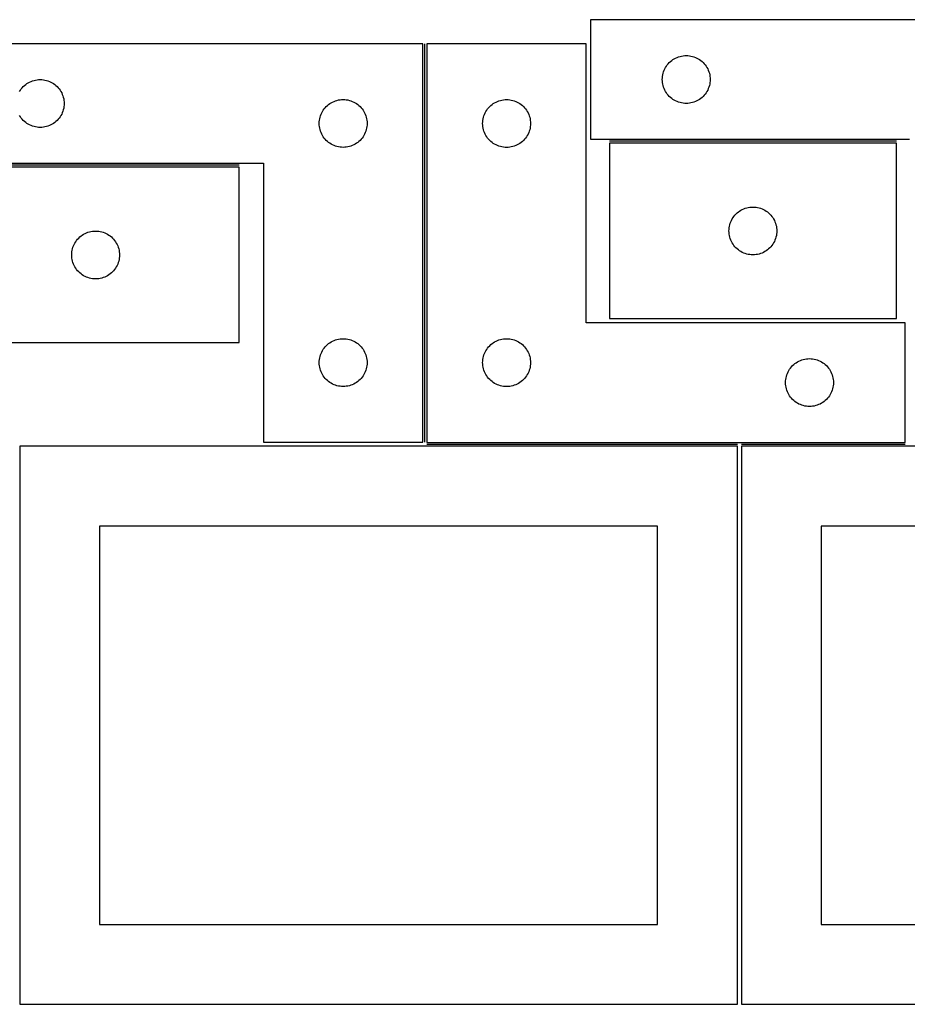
# Model space of a CAD drawing. Header units: millimetres. Extents: x 7 to 1243, y 7 to 2493.
# Tile 11 of 18: x 278 to 612, y 2122 to 2492. Entities that reach past the tile are written whole.
import ezdxf

# ---------------------------------------------------------------- set-up
doc = ezdxf.new("R2010")
doc.units = ezdxf.units.MM
doc.layers.add('COMMON', color=5, linetype='CONTINUOUS', true_color=0x0000ff)
doc.layers.add('CUT', color=7, linetype='CONTINUOUS', true_color=0x000000)

msp = doc.modelspace()

# ---------------------------------------------------------------- linework, layer by layer
at = {"layer": 'COMMON'}
for p, q in [((430.45169, 2333.2515), (430.45169, 2483.2305)), ((607.896878, 2446.551061), (499.896878, 2446.551061)), ((360.542876, 2437.5015), (252.542876, 2437.5015)), ((548.0419, 2332.4805), (431.20169, 2332.4805)), ((611.20169, 2332.4805), (549.562896, 2332.4805))]:
    msp.add_line(p, q, dxfattribs=at)
at = {"layer": 'CUT'}
for p, q in [((672.810756, 2492.301061), (492.810756, 2492.301061)), ((492.810756, 2492.301061), (492.810756, 2447.301061)), ((429.701689, 2483.2515), (249.701689, 2483.2515)), ((429.701689, 2333.2515), (429.701689, 2483.2515)), ((491.20169, 2483.2305), (431.20169, 2483.2305)), ((431.20169, 2483.2305), (431.20169, 2333.2305)), ((491.20169, 2378.2305), (491.20169, 2483.2305)), ((521.670576, 2475.279914), (522.044198, 2475.735173)), ((522.044198, 2475.735173), (522.446795, 2476.165022)), ((522.446795, 2476.165022), (522.876644, 2476.567619)), ((522.876644, 2476.567619), (523.331904, 2476.941241)), ((523.331904, 2476.941241), (523.810624, 2477.284287)), ((523.810624, 2477.284287), (524.310756, 2477.59529)), ((524.310756, 2477.59529), (524.830158, 2477.872916)), ((524.830158, 2477.872916), (525.366606, 2478.115977)), ((525.366606, 2478.115977), (525.917801, 2478.323432)), ((525.917801, 2478.323432), (526.481385, 2478.494393)), ((526.481385, 2478.494393), (527.054944, 2478.628128)), ((527.054944, 2478.628128), (527.636021, 2478.724065)), ((527.636021, 2478.724065), (528.222128, 2478.781791)), ((528.222128, 2478.781791), (528.810756, 2478.801061)), ((528.810756, 2478.801061), (529.399385, 2478.781791)), ((529.399385, 2478.781791), (529.985492, 2478.724065)), ((529.985492, 2478.724065), (530.566569, 2478.628128)), ((530.566569, 2478.628128), (531.140128, 2478.494393)), ((531.140128, 2478.494393), (531.703712, 2478.323432)), ((531.703712, 2478.323432), (532.254907, 2478.115977)), ((532.254907, 2478.115977), (532.791355, 2477.872916)), ((532.791355, 2477.872916), (533.310756, 2477.59529)), ((533.310756, 2477.59529), (533.810889, 2477.284287)), ((533.810889, 2477.284287), (534.289609, 2476.941241)), ((534.289609, 2476.941241), (534.744869, 2476.567619)), ((534.744869, 2476.567619), (535.174718, 2476.165022)), ((535.174718, 2476.165022), (535.577315, 2475.735173)), ((535.577315, 2475.735173), (535.950937, 2475.279914)), ((519.983689, 2471.556874), (520.117424, 2472.130432)), ((520.117424, 2472.130432), (520.288385, 2472.694016)), ((520.288385, 2472.694016), (520.495841, 2473.245212)), ((520.495841, 2473.245212), (520.738902, 2473.781659)), ((520.738902, 2473.781659), (521.016528, 2474.301061)), ((521.016528, 2474.301061), (521.32753, 2474.801193)), ((521.32753, 2474.801193), (521.670576, 2475.279914)), ((535.950937, 2475.279914), (536.293983, 2474.801193)), ((536.293983, 2474.801193), (536.604985, 2474.301061)), ((536.604985, 2474.301061), (536.882611, 2473.781659)), ((536.882611, 2473.781659), (537.125672, 2473.245212)), ((537.125672, 2473.245212), (537.333128, 2472.694016)), ((537.333128, 2472.694016), (537.504089, 2472.130432)), ((537.504089, 2472.130432), (537.637824, 2471.556874)), ((280.222836, 2467.89168), (280.701557, 2468.234726)), ((280.701557, 2468.234726), (281.201689, 2468.545728)), ((281.201689, 2468.545728), (281.721091, 2468.823354)), ((281.721091, 2468.823354), (282.257538, 2469.066416)), ((282.257538, 2469.066416), (282.808734, 2469.273871)), ((282.808734, 2469.273871), (283.372317, 2469.444832)), ((283.372317, 2469.444832), (283.945876, 2469.578567)), ((283.945876, 2469.578567), (284.526953, 2469.674504)), ((284.526953, 2469.674504), (285.113061, 2469.73223)), ((285.113061, 2469.73223), (285.701689, 2469.7515)), ((285.701689, 2469.7515), (286.290317, 2469.73223)), ((286.290317, 2469.73223), (286.876424, 2469.674504)), ((286.876424, 2469.674504), (287.457502, 2469.578567)), ((287.457502, 2469.578567), (288.03106, 2469.444832)), ((288.03106, 2469.444832), (288.594644, 2469.273871)), ((288.594644, 2469.273871), (289.14584, 2469.066416)), ((289.14584, 2469.066416), (289.682287, 2468.823354)), ((289.682287, 2468.823354), (290.201689, 2468.545728)), ((290.201689, 2468.545728), (290.701821, 2468.234726)), ((290.701821, 2468.234726), (291.180542, 2467.89168)), ((519.810756, 2469.801061), (519.830026, 2470.389689)), ((519.830026, 2469.212433), (519.810756, 2469.801061)), ((519.830026, 2470.389689), (519.887753, 2470.975797)), ((519.887753, 2468.626325), (519.830026, 2469.212433)), ((519.887753, 2470.975797), (519.983689, 2471.556874)), ((519.983689, 2468.045248), (519.887753, 2468.626325)), ((520.117424, 2467.471689), (519.983689, 2468.045248)), ((537.637824, 2468.045248), (537.504089, 2467.471689)), ((537.637824, 2471.556874), (537.73376, 2470.975797)), ((537.73376, 2468.626325), (537.637824, 2468.045248)), ((537.73376, 2470.975797), (537.791487, 2470.389689)), ((537.791487, 2469.212433), (537.73376, 2468.626325)), ((537.791487, 2470.389689), (537.810756, 2469.801061)), ((537.810756, 2469.801061), (537.791487, 2469.212433)), ((277.90746, 2465.2515), (278.218462, 2465.751632)), ((278.218462, 2465.751632), (278.561509, 2466.230353)), ((278.561509, 2466.230353), (278.93513, 2466.685612)), ((278.93513, 2466.685612), (279.337728, 2467.115461)), ((279.337728, 2467.115461), (279.767576, 2467.518058)), ((279.767576, 2467.518058), (280.222836, 2467.89168)), ((291.180542, 2467.89168), (291.635801, 2467.518058)), ((291.635801, 2467.518058), (292.06565, 2467.115461)), ((292.06565, 2467.115461), (292.468247, 2466.685612)), ((292.468247, 2466.685612), (292.841869, 2466.230353)), ((292.841869, 2466.230353), (293.184915, 2465.751632)), ((293.184915, 2465.751632), (293.495917, 2465.2515)), ((293.495917, 2465.2515), (293.773543, 2464.732098)), ((293.773543, 2464.732098), (294.016605, 2464.195651)), ((520.288385, 2466.908106), (520.117424, 2467.471689)), ((520.495841, 2466.35691), (520.288385, 2466.908106)), ((520.738902, 2465.820463), (520.495841, 2466.35691)), ((521.016528, 2465.301061), (520.738902, 2465.820463)), ((521.32753, 2464.800929), (521.016528, 2465.301061)), ((521.670576, 2464.322208), (521.32753, 2464.800929)), ((522.044198, 2463.866949), (521.670576, 2464.322208)), ((535.950937, 2464.322208), (535.577315, 2463.866949)), ((536.293983, 2464.800929), (535.950937, 2464.322208)), ((536.604985, 2465.301061), (536.293983, 2464.800929)), ((536.882611, 2465.820463), (536.604985, 2465.301061)), ((537.125672, 2466.35691), (536.882611, 2465.820463)), ((537.333128, 2466.908106), (537.125672, 2466.35691)), ((537.504089, 2467.471689), (537.333128, 2466.908106)), ((294.016605, 2464.195651), (294.22406, 2463.644455)), ((294.22406, 2463.644455), (294.395021, 2463.080871)), ((294.395021, 2463.080871), (294.528756, 2462.507313)), ((294.528756, 2462.507313), (294.624692, 2461.926235)), ((294.624692, 2461.926235), (294.682419, 2461.340128)), ((294.682419, 2461.340128), (294.701689, 2460.7515)), ((294.701689, 2460.7515), (294.682419, 2460.162872)), ((394.222836, 2460.39168), (394.701557, 2460.734726)), ((394.701557, 2460.734726), (395.201689, 2461.045728)), ((395.201689, 2461.045728), (395.721091, 2461.323354)), ((395.721091, 2461.323354), (396.257538, 2461.566416)), ((396.257538, 2461.566416), (396.808734, 2461.773871)), ((396.808734, 2461.773871), (397.372317, 2461.944832)), ((397.372317, 2461.944832), (397.945876, 2462.078567)), ((397.945876, 2462.078567), (398.526953, 2462.174504)), ((398.526953, 2462.174504), (399.113061, 2462.23223)), ((399.113061, 2462.23223), (399.701689, 2462.2515)), ((399.701689, 2462.2515), (400.290317, 2462.23223)), ((400.290317, 2462.23223), (400.876424, 2462.174504)), ((400.876424, 2462.174504), (401.457502, 2462.078567)), ((401.457502, 2462.078567), (402.03106, 2461.944832)), ((402.03106, 2461.944832), (402.594644, 2461.773871)), ((402.594644, 2461.773871), (403.14584, 2461.566416)), ((403.14584, 2461.566416), (403.682287, 2461.323354)), ((403.682287, 2461.323354), (404.201689, 2461.045728)), ((404.201689, 2461.045728), (404.701821, 2460.734726)), ((404.701821, 2460.734726), (405.180542, 2460.39168)), ((455.722837, 2460.37068), (456.201558, 2460.713727)), ((456.201558, 2460.713727), (456.70169, 2461.024729)), ((456.70169, 2461.024729), (457.221092, 2461.302355)), ((457.221092, 2461.302355), (457.757539, 2461.545416)), ((457.757539, 2461.545416), (458.308735, 2461.752871)), ((458.308735, 2461.752871), (458.872318, 2461.923833)), ((458.872318, 2461.923833), (459.445877, 2462.057568)), ((459.445877, 2462.057568), (460.026954, 2462.153504)), ((460.026954, 2462.153504), (460.613062, 2462.211231)), ((460.613062, 2462.211231), (461.20169, 2462.2305)), ((461.20169, 2462.2305), (461.790318, 2462.211231)), ((461.790318, 2462.211231), (462.376425, 2462.153504)), ((462.376425, 2462.153504), (462.957503, 2462.057568)), ((462.957503, 2462.057568), (463.531061, 2461.923833)), ((463.531061, 2461.923833), (464.094645, 2461.752871)), ((464.094645, 2461.752871), (464.645841, 2461.545416)), ((464.645841, 2461.545416), (465.182288, 2461.302355)), ((465.182288, 2461.302355), (465.70169, 2461.024729)), ((465.70169, 2461.024729), (466.201822, 2460.713727)), ((466.201822, 2460.713727), (466.680543, 2460.37068)), ((522.446795, 2463.4371), (522.044198, 2463.866949)), ((522.876644, 2463.034503), (522.446795, 2463.4371)), ((523.331904, 2462.660881), (522.876644, 2463.034503)), ((523.810624, 2462.317834), (523.331904, 2462.660881)), ((524.310756, 2462.006832), (523.810624, 2462.317834)), ((524.830158, 2461.729206), (524.310756, 2462.006832)), ((525.366606, 2461.486145), (524.830158, 2461.729206)), ((525.917801, 2461.27869), (525.366606, 2461.486145)), ((526.481385, 2461.107728), (525.917801, 2461.27869)), ((527.054944, 2460.973993), (526.481385, 2461.107728)), ((527.636021, 2460.878057), (527.054944, 2460.973993)), ((528.222128, 2460.820331), (527.636021, 2460.878057)), ((528.810756, 2460.801061), (528.222128, 2460.820331)), ((529.399385, 2460.820331), (528.810756, 2460.801061)), ((529.985492, 2460.878057), (529.399385, 2460.820331)), ((530.566569, 2460.973993), (529.985492, 2460.878057)), ((531.140128, 2461.107728), (530.566569, 2460.973993)), ((531.703712, 2461.27869), (531.140128, 2461.107728)), ((532.254907, 2461.486145), (531.703712, 2461.27869)), ((532.791355, 2461.729206), (532.254907, 2461.486145)), ((533.310756, 2462.006832), (532.791355, 2461.729206)), ((533.810889, 2462.317834), (533.310756, 2462.006832)), ((534.289609, 2462.660881), (533.810889, 2462.317834)), ((534.744869, 2463.034503), (534.289609, 2462.660881)), ((535.174718, 2463.4371), (534.744869, 2463.034503)), ((535.577315, 2463.866949), (535.174718, 2463.4371)), ((294.016605, 2457.307349), (293.773543, 2456.770902)), ((294.22406, 2457.858545), (294.016605, 2457.307349)), ((294.395021, 2458.422128), (294.22406, 2457.858545)), ((294.528756, 2458.995687), (294.395021, 2458.422128)), ((294.624692, 2459.576764), (294.528756, 2458.995687)), ((294.682419, 2460.162872), (294.624692, 2459.576764)), ((391.386773, 2456.695651), (391.629834, 2457.232098)), ((391.629834, 2457.232098), (391.90746, 2457.7515)), ((391.90746, 2457.7515), (392.218462, 2458.251632)), ((392.218462, 2458.251632), (392.561509, 2458.730353)), ((392.561509, 2458.730353), (392.93513, 2459.185612)), ((392.93513, 2459.185612), (393.337728, 2459.615461)), ((393.337728, 2459.615461), (393.767576, 2460.018058)), ((393.767576, 2460.018058), (394.222836, 2460.39168)), ((405.180542, 2460.39168), (405.635801, 2460.018058)), ((405.635801, 2460.018058), (406.06565, 2459.615461)), ((406.06565, 2459.615461), (406.468247, 2459.185612)), ((406.468247, 2459.185612), (406.841869, 2458.730353)), ((406.841869, 2458.730353), (407.184915, 2458.251632)), ((407.184915, 2458.251632), (407.495917, 2457.7515)), ((407.495917, 2457.7515), (407.773543, 2457.232098)), ((407.773543, 2457.232098), (408.016605, 2456.695651)), ((452.886774, 2456.674651), (453.129835, 2457.211098)), ((453.129835, 2457.211098), (453.407461, 2457.7305)), ((453.407461, 2457.7305), (453.718463, 2458.230632)), ((453.718463, 2458.230632), (454.06151, 2458.709353)), ((454.06151, 2458.709353), (454.435131, 2459.164613)), ((454.435131, 2459.164613), (454.837729, 2459.594461)), ((454.837729, 2459.594461), (455.267577, 2459.997059)), ((455.267577, 2459.997059), (455.722837, 2460.37068)), ((466.680543, 2460.37068), (467.135802, 2459.997059)), ((467.135802, 2459.997059), (467.565651, 2459.594461)), ((467.565651, 2459.594461), (467.968248, 2459.164613)), ((467.968248, 2459.164613), (468.34187, 2458.709353)), ((468.34187, 2458.709353), (468.684916, 2458.230632)), ((468.684916, 2458.230632), (468.995918, 2457.7305)), ((468.995918, 2457.7305), (469.273544, 2457.211098)), ((469.273544, 2457.211098), (469.516606, 2456.674651)), ((278.218462, 2455.751368), (277.90746, 2456.2515)), ((278.561509, 2455.272647), (278.218462, 2455.751368)), ((278.93513, 2454.817387), (278.561509, 2455.272647)), ((279.337728, 2454.387539), (278.93513, 2454.817387)), ((279.767576, 2453.984941), (279.337728, 2454.387539)), ((280.222836, 2453.61132), (279.767576, 2453.984941)), ((280.701557, 2453.268273), (280.222836, 2453.61132)), ((281.201689, 2452.957271), (280.701557, 2453.268273)), ((290.701821, 2453.268273), (290.201689, 2452.957271)), ((291.180542, 2453.61132), (290.701821, 2453.268273)), ((291.635801, 2453.984941), (291.180542, 2453.61132)), ((292.06565, 2454.387539), (291.635801, 2453.984941)), ((292.468247, 2454.817387), (292.06565, 2454.387539)), ((292.841869, 2455.272647), (292.468247, 2454.817387)), ((293.184915, 2455.751368), (292.841869, 2455.272647)), ((293.495917, 2456.2515), (293.184915, 2455.751368)), ((293.773543, 2456.770902), (293.495917, 2456.2515)), ((390.701689, 2453.2515), (390.720958, 2453.840128)), ((390.720958, 2452.662872), (390.701689, 2453.2515)), ((390.720958, 2453.840128), (390.778685, 2454.426235)), ((390.778685, 2454.426235), (390.874621, 2455.007313)), ((390.874621, 2455.007313), (391.008356, 2455.580871)), ((391.008356, 2455.580871), (391.179318, 2456.144455)), ((391.179318, 2456.144455), (391.386773, 2456.695651)), ((408.016605, 2456.695651), (408.22406, 2456.144455)), ((408.22406, 2456.144455), (408.395021, 2455.580871)), ((408.395021, 2455.580871), (408.528756, 2455.007313)), ((408.528756, 2455.007313), (408.624692, 2454.426235)), ((408.624692, 2454.426235), (408.682419, 2453.840128)), ((408.682419, 2453.840128), (408.701689, 2453.2515)), ((408.701689, 2453.2515), (408.682419, 2452.662872)), ((452.20169, 2453.2305), (452.220959, 2453.819128)), ((452.220959, 2452.641872), (452.20169, 2453.2305)), ((452.220959, 2453.819128), (452.278686, 2454.405236)), ((452.278686, 2454.405236), (452.374622, 2454.986313)), ((452.374622, 2454.986313), (452.508357, 2455.559872)), ((452.508357, 2455.559872), (452.679319, 2456.123455)), ((452.679319, 2456.123455), (452.886774, 2456.674651)), ((469.516606, 2456.674651), (469.724061, 2456.123455)), ((469.724061, 2456.123455), (469.895022, 2455.559872)), ((469.895022, 2455.559872), (470.028757, 2454.986313)), ((470.028757, 2454.986313), (470.124693, 2454.405236)), ((470.124693, 2454.405236), (470.18242, 2453.819128)), ((470.18242, 2453.819128), (470.20169, 2453.2305)), ((470.20169, 2453.2305), (470.18242, 2452.641872)), ((281.721091, 2452.679645), (281.201689, 2452.957271)), ((282.257538, 2452.436584), (281.721091, 2452.679645)), ((282.808734, 2452.229129), (282.257538, 2452.436584)), ((283.372317, 2452.058167), (282.808734, 2452.229129)), ((283.945876, 2451.924432), (283.372317, 2452.058167)), ((284.526953, 2451.828496), (283.945876, 2451.924432)), ((285.113061, 2451.770769), (284.526953, 2451.828496)), ((285.701689, 2451.7515), (285.113061, 2451.770769)), ((286.290317, 2451.770769), (285.701689, 2451.7515)), ((286.876424, 2451.828496), (286.290317, 2451.770769)), ((287.457502, 2451.924432), (286.876424, 2451.828496)), ((288.03106, 2452.058167), (287.457502, 2451.924432)), ((288.594644, 2452.229129), (288.03106, 2452.058167)), ((289.14584, 2452.436584), (288.594644, 2452.229129)), ((289.682287, 2452.679645), (289.14584, 2452.436584)), ((290.201689, 2452.957271), (289.682287, 2452.679645)), ((390.778685, 2452.076764), (390.720958, 2452.662872)), ((390.874621, 2451.495687), (390.778685, 2452.076764)), ((391.008356, 2450.922128), (390.874621, 2451.495687)), ((391.179318, 2450.358545), (391.008356, 2450.922128)), ((391.386773, 2449.807349), (391.179318, 2450.358545)), ((391.629834, 2449.270902), (391.386773, 2449.807349)), ((408.016605, 2449.807349), (407.773543, 2449.270902)), ((408.22406, 2450.358545), (408.016605, 2449.807349)), ((408.395021, 2450.922128), (408.22406, 2450.358545)), ((408.528756, 2451.495687), (408.395021, 2450.922128)), ((408.624692, 2452.076764), (408.528756, 2451.495687)), ((408.682419, 2452.662872), (408.624692, 2452.076764)), ((452.278686, 2452.055765), (452.220959, 2452.641872)), ((452.374622, 2451.474687), (452.278686, 2452.055765)), ((452.508357, 2450.901129), (452.374622, 2451.474687)), ((452.679319, 2450.337545), (452.508357, 2450.901129)), ((452.886774, 2449.786349), (452.679319, 2450.337545)), ((453.129835, 2449.249902), (452.886774, 2449.786349)), ((469.516606, 2449.786349), (469.273544, 2449.249902)), ((469.724061, 2450.337545), (469.516606, 2449.786349)), ((469.895022, 2450.901129), (469.724061, 2450.337545)), ((470.028757, 2451.474687), (469.895022, 2450.901129)), ((470.124693, 2452.055765), (470.028757, 2451.474687)), ((470.18242, 2452.641872), (470.124693, 2452.055765)), ((391.90746, 2448.7515), (391.629834, 2449.270902)), ((392.218462, 2448.251368), (391.90746, 2448.7515)), ((392.561509, 2447.772647), (392.218462, 2448.251368)), ((392.93513, 2447.317387), (392.561509, 2447.772647)), ((393.337728, 2446.887539), (392.93513, 2447.317387)), ((393.767576, 2446.484941), (393.337728, 2446.887539)), ((394.222836, 2446.11132), (393.767576, 2446.484941)), ((394.701557, 2445.768273), (394.222836, 2446.11132)), ((395.201689, 2445.457271), (394.701557, 2445.768273)), ((404.701821, 2445.768273), (404.201689, 2445.457271)), ((405.180542, 2446.11132), (404.701821, 2445.768273)), ((405.635801, 2446.484941), (405.180542, 2446.11132)), ((406.06565, 2446.887539), (405.635801, 2446.484941)), ((406.468247, 2447.317387), (406.06565, 2446.887539)), ((406.841869, 2447.772647), (406.468247, 2447.317387)), ((407.184915, 2448.251368), (406.841869, 2447.772647)), ((407.495917, 2448.7515), (407.184915, 2448.251368)), ((407.773543, 2449.270902), (407.495917, 2448.7515)), ((453.407461, 2448.7305), (453.129835, 2449.249902)), ((453.718463, 2448.230368), (453.407461, 2448.7305)), ((454.06151, 2447.751647), (453.718463, 2448.230368)), ((454.435131, 2447.296388), (454.06151, 2447.751647)), ((454.837729, 2446.866539), (454.435131, 2447.296388)), ((455.267577, 2446.463942), (454.837729, 2446.866539)), ((455.722837, 2446.09032), (455.267577, 2446.463942)), ((456.201558, 2445.747274), (455.722837, 2446.09032)), ((466.680543, 2446.09032), (466.201822, 2445.747274)), ((467.135802, 2446.463942), (466.680543, 2446.09032)), ((467.565651, 2446.866539), (467.135802, 2446.463942)), ((467.968248, 2447.296388), (467.565651, 2446.866539)), ((468.34187, 2447.751647), (467.968248, 2447.296388)), ((468.684916, 2448.230368), (468.34187, 2447.751647)), ((468.995918, 2448.7305), (468.684916, 2448.230368)), ((469.273544, 2449.249902), (468.995918, 2448.7305)), ((492.810756, 2447.301061), (612.810756, 2447.301061)), ((607.896878, 2445.80106), (499.896878, 2445.80106)), ((499.896878, 2445.80106), (499.896878, 2379.80106)), ((607.896878, 2379.80106), (607.896878, 2445.80106)), ((395.721091, 2445.179645), (395.201689, 2445.457271)), ((396.257538, 2444.936584), (395.721091, 2445.179645)), ((396.808734, 2444.729129), (396.257538, 2444.936584)), ((397.372317, 2444.558167), (396.808734, 2444.729129)), ((397.945876, 2444.424432), (397.372317, 2444.558167)), ((398.526953, 2444.328496), (397.945876, 2444.424432)), ((399.113061, 2444.270769), (398.526953, 2444.328496)), ((399.701689, 2444.2515), (399.113061, 2444.270769)), ((400.290317, 2444.270769), (399.701689, 2444.2515)), ((400.876424, 2444.328496), (400.290317, 2444.270769)), ((401.457502, 2444.424432), (400.876424, 2444.328496)), ((402.03106, 2444.558167), (401.457502, 2444.424432)), ((402.594644, 2444.729129), (402.03106, 2444.558167)), ((403.14584, 2444.936584), (402.594644, 2444.729129)), ((403.682287, 2445.179645), (403.14584, 2444.936584)), ((404.201689, 2445.457271), (403.682287, 2445.179645)), ((456.70169, 2445.436272), (456.201558, 2445.747274)), ((457.221092, 2445.158646), (456.70169, 2445.436272)), ((457.757539, 2444.915584), (457.221092, 2445.158646)), ((458.308735, 2444.708129), (457.757539, 2444.915584)), ((458.872318, 2444.537168), (458.308735, 2444.708129)), ((459.445877, 2444.403433), (458.872318, 2444.537168)), ((460.026954, 2444.307497), (459.445877, 2444.403433)), ((460.613062, 2444.24977), (460.026954, 2444.307497)), ((461.20169, 2444.2305), (460.613062, 2444.24977)), ((461.790318, 2444.24977), (461.20169, 2444.2305)), ((462.376425, 2444.307497), (461.790318, 2444.24977)), ((462.957503, 2444.403433), (462.376425, 2444.307497)), ((463.531061, 2444.537168), (462.957503, 2444.403433)), ((464.094645, 2444.708129), (463.531061, 2444.537168)), ((464.645841, 2444.915584), (464.094645, 2444.708129)), ((465.182288, 2445.158646), (464.645841, 2444.915584)), ((465.70169, 2445.436272), (465.182288, 2445.158646)), ((466.201822, 2445.747274), (465.70169, 2445.436272)), ((249.701689, 2438.2515), (369.701689, 2438.2515)), ((360.542876, 2436.751499), (252.542876, 2436.751499)), ((360.542876, 2370.751499), (360.542876, 2436.751499)), ((369.701689, 2438.2515), (369.701689, 2333.2515)), ((547.962766, 2419.567618), (548.418025, 2419.94124)), ((548.418025, 2419.94124), (548.896746, 2420.284286)), ((548.896746, 2420.284286), (549.396878, 2420.595289)), ((549.396878, 2420.595289), (549.91628, 2420.872915)), ((549.91628, 2420.872915), (550.452727, 2421.115976)), ((550.452727, 2421.115976), (551.003923, 2421.323431)), ((551.003923, 2421.323431), (551.567507, 2421.494392)), ((551.567507, 2421.494392), (552.141065, 2421.628127)), ((552.141065, 2421.628127), (552.722142, 2421.724064)), ((552.722142, 2421.724064), (553.30825, 2421.78179)), ((553.30825, 2421.78179), (553.896878, 2421.80106)), ((553.896878, 2421.80106), (554.485506, 2421.78179)), ((554.485506, 2421.78179), (555.071614, 2421.724064)), ((555.071614, 2421.724064), (555.652691, 2421.628127)), ((555.652691, 2421.628127), (556.226249, 2421.494392)), ((556.226249, 2421.494392), (556.789833, 2421.323431)), ((556.789833, 2421.323431), (557.341029, 2421.115976)), ((557.341029, 2421.115976), (557.877476, 2420.872915)), ((557.877476, 2420.872915), (558.396878, 2420.595289)), ((558.396878, 2420.595289), (558.89701, 2420.284286)), ((558.89701, 2420.284286), (559.375731, 2419.94124)), ((559.375731, 2419.94124), (559.83099, 2419.567618)), ((545.374507, 2415.694015), (545.581962, 2416.245211)), ((545.581962, 2416.245211), (545.825023, 2416.781658)), ((545.825023, 2416.781658), (546.102649, 2417.30106)), ((546.102649, 2417.30106), (546.413652, 2417.801192)), ((546.413652, 2417.801192), (546.756698, 2418.279913)), ((546.756698, 2418.279913), (547.13032, 2418.735172)), ((547.13032, 2418.735172), (547.532917, 2419.165021)), ((547.532917, 2419.165021), (547.962766, 2419.567618)), ((559.83099, 2419.567618), (560.260839, 2419.165021)), ((560.260839, 2419.165021), (560.663436, 2418.735172)), ((560.663436, 2418.735172), (561.037058, 2418.279913)), ((561.037058, 2418.279913), (561.380105, 2417.801192)), ((561.380105, 2417.801192), (561.691107, 2417.30106)), ((561.691107, 2417.30106), (561.968733, 2416.781658)), ((561.968733, 2416.781658), (562.211794, 2416.245211)), ((562.211794, 2416.245211), (562.419249, 2415.694015)), ((303.649921, 2412.27387), (304.213505, 2412.444831)), ((304.213505, 2412.444831), (304.787063, 2412.578566)), ((304.787063, 2412.578566), (305.36814, 2412.674503)), ((305.36814, 2412.674503), (305.954248, 2412.732229)), ((305.954248, 2412.732229), (306.542876, 2412.751499)), ((306.542876, 2412.751499), (307.131504, 2412.732229)), ((307.131504, 2412.732229), (307.717612, 2412.674503)), ((307.717612, 2412.674503), (308.298689, 2412.578566)), ((308.298689, 2412.578566), (308.872247, 2412.444831)), ((308.872247, 2412.444831), (309.435831, 2412.27387)), ((544.896878, 2412.80106), (544.916148, 2413.389688)), ((544.916148, 2412.212432), (544.896878, 2412.80106)), ((544.916148, 2413.389688), (544.973874, 2413.975796)), ((544.973874, 2413.975796), (545.069811, 2414.556873)), ((545.069811, 2414.556873), (545.203546, 2415.130431)), ((545.203546, 2415.130431), (545.374507, 2415.694015)), ((562.419249, 2415.694015), (562.59021, 2415.130431)), ((562.59021, 2415.130431), (562.723946, 2414.556873)), ((562.723946, 2414.556873), (562.819882, 2413.975796)), ((562.819882, 2413.975796), (562.877608, 2413.389688)), ((562.877608, 2413.389688), (562.896878, 2412.80106)), ((562.896878, 2412.80106), (562.877608, 2412.212432)), ((298.748647, 2408.251499), (299.059649, 2408.751631)), ((299.059649, 2408.751631), (299.402696, 2409.230352)), ((299.402696, 2409.230352), (299.776318, 2409.685611)), ((299.776318, 2409.685611), (300.178915, 2410.11546)), ((300.178915, 2410.11546), (300.608764, 2410.518057)), ((300.608764, 2410.518057), (301.064023, 2410.891679)), ((301.064023, 2410.891679), (301.542744, 2411.234725)), ((301.542744, 2411.234725), (302.042876, 2411.545727)), ((302.042876, 2411.545727), (302.562278, 2411.823353)), ((302.562278, 2411.823353), (303.098725, 2412.066415)), ((303.098725, 2412.066415), (303.649921, 2412.27387)), ((309.435831, 2412.27387), (309.987027, 2412.066415)), ((309.987027, 2412.066415), (310.523474, 2411.823353)), ((310.523474, 2411.823353), (311.042876, 2411.545727)), ((311.042876, 2411.545727), (311.543008, 2411.234725)), ((311.543008, 2411.234725), (312.021729, 2410.891679)), ((312.021729, 2410.891679), (312.476988, 2410.518057)), ((312.476988, 2410.518057), (312.906837, 2410.11546)), ((312.906837, 2410.11546), (313.309434, 2409.685611)), ((313.309434, 2409.685611), (313.683056, 2409.230352)), ((313.683056, 2409.230352), (314.026103, 2408.751631)), ((314.026103, 2408.751631), (314.337105, 2408.251499)), ((544.973874, 2411.626324), (544.916148, 2412.212432)), ((545.069811, 2411.045247), (544.973874, 2411.626324)), ((545.203546, 2410.471688), (545.069811, 2411.045247)), ((545.374507, 2409.908105), (545.203546, 2410.471688)), ((545.581962, 2409.356909), (545.374507, 2409.908105)), ((545.825023, 2408.820462), (545.581962, 2409.356909)), ((546.102649, 2408.30106), (545.825023, 2408.820462)), ((561.968733, 2408.820462), (561.691107, 2408.30106)), ((562.211794, 2409.356909), (561.968733, 2408.820462)), ((562.419249, 2409.908105), (562.211794, 2409.356909)), ((562.59021, 2410.471688), (562.419249, 2409.908105)), ((562.723946, 2411.045247), (562.59021, 2410.471688)), ((562.819882, 2411.626324), (562.723946, 2411.045247)), ((562.877608, 2412.212432), (562.819882, 2411.626324)), ((297.619872, 2404.926234), (297.715808, 2405.507312)), ((297.715808, 2405.507312), (297.849544, 2406.08087)), ((297.849544, 2406.08087), (298.020505, 2406.644454)), ((298.020505, 2406.644454), (298.22796, 2407.19565)), ((298.22796, 2407.19565), (298.471021, 2407.732097)), ((298.471021, 2407.732097), (298.748647, 2408.251499)), ((314.337105, 2408.251499), (314.614731, 2407.732097)), ((314.614731, 2407.732097), (314.857792, 2407.19565)), ((314.857792, 2407.19565), (315.065247, 2406.644454)), ((315.065247, 2406.644454), (315.236208, 2406.08087)), ((315.236208, 2406.08087), (315.369944, 2405.507312)), ((315.369944, 2405.507312), (315.46588, 2404.926234)), ((546.413652, 2407.800928), (546.102649, 2408.30106)), ((546.756698, 2407.322207), (546.413652, 2407.800928)), ((547.13032, 2406.866948), (546.756698, 2407.322207)), ((547.532917, 2406.437099), (547.13032, 2406.866948)), ((547.962766, 2406.034502), (547.532917, 2406.437099)), ((548.418025, 2405.66088), (547.962766, 2406.034502)), ((548.896746, 2405.317833), (548.418025, 2405.66088)), ((549.396878, 2405.006831), (548.896746, 2405.317833)), ((549.91628, 2404.729205), (549.396878, 2405.006831)), ((558.396878, 2405.006831), (557.877476, 2404.729205)), ((558.89701, 2405.317833), (558.396878, 2405.006831)), ((559.375731, 2405.66088), (558.89701, 2405.317833)), ((559.83099, 2406.034502), (559.375731, 2405.66088)), ((560.260839, 2406.437099), (559.83099, 2406.034502)), ((560.663436, 2406.866948), (560.260839, 2406.437099)), ((561.037058, 2407.322207), (560.663436, 2406.866948)), ((561.380105, 2407.800928), (561.037058, 2407.322207)), ((561.691107, 2408.30106), (561.380105, 2407.800928)), ((297.542876, 2403.751499), (297.562146, 2404.340127)), ((297.562146, 2403.162871), (297.542876, 2403.751499)), ((297.562146, 2404.340127), (297.619872, 2404.926234)), ((297.619872, 2402.576763), (297.562146, 2403.162871)), ((297.715808, 2401.995686), (297.619872, 2402.576763)), ((297.849544, 2401.422127), (297.715808, 2401.995686)), ((298.020505, 2400.858544), (297.849544, 2401.422127)), ((315.236208, 2401.422127), (315.065247, 2400.858544)), ((315.369944, 2401.995686), (315.236208, 2401.422127)), ((315.46588, 2402.576763), (315.369944, 2401.995686)), ((315.46588, 2404.926234), (315.523606, 2404.340127)), ((315.523606, 2403.162871), (315.46588, 2402.576763)), ((315.523606, 2404.340127), (315.542876, 2403.751499)), ((315.542876, 2403.751499), (315.523606, 2403.162871)), ((550.452727, 2404.486144), (549.91628, 2404.729205)), ((551.003923, 2404.278689), (550.452727, 2404.486144)), ((551.567507, 2404.107727), (551.003923, 2404.278689)), ((552.141065, 2403.973992), (551.567507, 2404.107727)), ((552.722142, 2403.878056), (552.141065, 2403.973992)), ((553.30825, 2403.82033), (552.722142, 2403.878056)), ((553.896878, 2403.80106), (553.30825, 2403.82033)), ((554.485506, 2403.82033), (553.896878, 2403.80106)), ((555.071614, 2403.878056), (554.485506, 2403.82033)), ((555.652691, 2403.973992), (555.071614, 2403.878056)), ((556.226249, 2404.107727), (555.652691, 2403.973992)), ((556.789833, 2404.278689), (556.226249, 2404.107727)), ((557.341029, 2404.486144), (556.789833, 2404.278689)), ((557.877476, 2404.729205), (557.341029, 2404.486144)), ((298.22796, 2400.307348), (298.020505, 2400.858544)), ((298.471021, 2399.770901), (298.22796, 2400.307348)), ((298.748647, 2399.251499), (298.471021, 2399.770901)), ((299.059649, 2398.751367), (298.748647, 2399.251499)), ((299.402696, 2398.272646), (299.059649, 2398.751367)), ((299.776318, 2397.817386), (299.402696, 2398.272646)), ((300.178915, 2397.387538), (299.776318, 2397.817386)), ((313.309434, 2397.817386), (312.906837, 2397.387538)), ((313.683056, 2398.272646), (313.309434, 2397.817386)), ((314.026103, 2398.751367), (313.683056, 2398.272646)), ((314.337105, 2399.251499), (314.026103, 2398.751367)), ((314.614731, 2399.770901), (314.337105, 2399.251499)), ((314.857792, 2400.307348), (314.614731, 2399.770901)), ((315.065247, 2400.858544), (314.857792, 2400.307348)), ((300.608764, 2396.98494), (300.178915, 2397.387538)), ((301.064023, 2396.611319), (300.608764, 2396.98494)), ((301.542744, 2396.268272), (301.064023, 2396.611319)), ((302.042876, 2395.95727), (301.542744, 2396.268272)), ((302.562278, 2395.679644), (302.042876, 2395.95727)), ((303.098725, 2395.436583), (302.562278, 2395.679644)), ((303.649921, 2395.229128), (303.098725, 2395.436583)), ((304.213505, 2395.058166), (303.649921, 2395.229128)), ((304.787063, 2394.924431), (304.213505, 2395.058166)), ((305.36814, 2394.828495), (304.787063, 2394.924431)), ((305.954248, 2394.770768), (305.36814, 2394.828495)), ((306.542876, 2394.751499), (305.954248, 2394.770768)), ((307.131504, 2394.770768), (306.542876, 2394.751499)), ((307.717612, 2394.828495), (307.131504, 2394.770768)), ((308.298689, 2394.924431), (307.717612, 2394.828495)), ((308.872247, 2395.058166), (308.298689, 2394.924431)), ((309.435831, 2395.229128), (308.872247, 2395.058166)), ((309.987027, 2395.436583), (309.435831, 2395.229128)), ((310.523474, 2395.679644), (309.987027, 2395.436583)), ((311.042876, 2395.95727), (310.523474, 2395.679644)), ((311.543008, 2396.268272), (311.042876, 2395.95727)), ((312.021729, 2396.611319), (311.543008, 2396.268272)), ((312.476988, 2396.98494), (312.021729, 2396.611319)), ((312.906837, 2397.387538), (312.476988, 2396.98494)), ((499.896878, 2379.80106), (607.896878, 2379.80106)), ((611.20169, 2378.2305), (491.20169, 2378.2305)), ((611.20169, 2333.2305), (611.20169, 2378.2305)), ((396.257538, 2371.566416), (396.808734, 2371.773871)), ((396.808734, 2371.773871), (397.372317, 2371.944832)), ((397.372317, 2371.944832), (397.945876, 2372.078567)), ((397.945876, 2372.078567), (398.526953, 2372.174504)), ((398.526953, 2372.174504), (399.113061, 2372.23223)), ((399.113061, 2372.23223), (399.701689, 2372.2515)), ((399.701689, 2372.2515), (400.290317, 2372.23223)), ((400.290317, 2372.23223), (400.876424, 2372.174504)), ((400.876424, 2372.174504), (401.457502, 2372.078567)), ((401.457502, 2372.078567), (402.03106, 2371.944832)), ((402.03106, 2371.944832), (402.594644, 2371.773871)), ((402.594644, 2371.773871), (403.14584, 2371.566416)), ((457.757539, 2371.545416), (458.308735, 2371.752871)), ((458.308735, 2371.752871), (458.872318, 2371.923833)), ((458.872318, 2371.923833), (459.445877, 2372.057568)), ((459.445877, 2372.057568), (460.026954, 2372.153504)), ((460.026954, 2372.153504), (460.613062, 2372.211231)), ((460.613062, 2372.211231), (461.20169, 2372.2305)), ((461.20169, 2372.2305), (461.790318, 2372.211231)), ((461.790318, 2372.211231), (462.376425, 2372.153504)), ((462.376425, 2372.153504), (462.957503, 2372.057568)), ((462.957503, 2372.057568), (463.531061, 2371.923833)), ((463.531061, 2371.923833), (464.094645, 2371.752871)), ((464.094645, 2371.752871), (464.645841, 2371.545416)), ((252.542876, 2370.751499), (360.542876, 2370.751499)), ((391.90746, 2367.7515), (392.218462, 2368.251632)), ((392.218462, 2368.251632), (392.561509, 2368.730353)), ((392.561509, 2368.730353), (392.93513, 2369.185612)), ((392.93513, 2369.185612), (393.337728, 2369.615461)), ((393.337728, 2369.615461), (393.767576, 2370.018058)), ((393.767576, 2370.018058), (394.222836, 2370.39168)), ((394.222836, 2370.39168), (394.701557, 2370.734726)), ((394.701557, 2370.734726), (395.201689, 2371.045728)), ((395.201689, 2371.045728), (395.721091, 2371.323354)), ((395.721091, 2371.323354), (396.257538, 2371.566416)), ((403.14584, 2371.566416), (403.682287, 2371.323354)), ((403.682287, 2371.323354), (404.201689, 2371.045728)), ((404.201689, 2371.045728), (404.701821, 2370.734726)), ((404.701821, 2370.734726), (405.180542, 2370.39168)), ((405.180542, 2370.39168), (405.635801, 2370.018058)), ((405.635801, 2370.018058), (406.06565, 2369.615461)), ((406.06565, 2369.615461), (406.468247, 2369.185612)), ((406.468247, 2369.185612), (406.841869, 2368.730353)), ((406.841869, 2368.730353), (407.184915, 2368.251632)), ((407.184915, 2368.251632), (407.495917, 2367.7515)), ((453.407461, 2367.7305), (453.718463, 2368.230632)), ((453.718463, 2368.230632), (454.06151, 2368.709353)), ((454.06151, 2368.709353), (454.435131, 2369.164613)), ((454.435131, 2369.164613), (454.837729, 2369.594461)), ((454.837729, 2369.594461), (455.267577, 2369.997059)), ((455.267577, 2369.997059), (455.722837, 2370.37068)), ((455.722837, 2370.37068), (456.201558, 2370.713727)), ((456.201558, 2370.713727), (456.70169, 2371.024729)), ((456.70169, 2371.024729), (457.221092, 2371.302355)), ((457.221092, 2371.302355), (457.757539, 2371.545416)), ((464.645841, 2371.545416), (465.182288, 2371.302355)), ((465.182288, 2371.302355), (465.70169, 2371.024729)), ((465.70169, 2371.024729), (466.201822, 2370.713727)), ((466.201822, 2370.713727), (466.680543, 2370.37068)), ((466.680543, 2370.37068), (467.135802, 2369.997059)), ((467.135802, 2369.997059), (467.565651, 2369.594461)), ((467.565651, 2369.594461), (467.968248, 2369.164613)), ((467.968248, 2369.164613), (468.34187, 2368.709353)), ((468.34187, 2368.709353), (468.684916, 2368.230632)), ((468.684916, 2368.230632), (468.995918, 2367.7305)), ((390.720958, 2363.840128), (390.778685, 2364.426235)), ((390.778685, 2364.426235), (390.874621, 2365.007313)), ((390.874621, 2365.007313), (391.008356, 2365.580871)), ((391.008356, 2365.580871), (391.179318, 2366.144455)), ((391.179318, 2366.144455), (391.386773, 2366.695651)), ((391.386773, 2366.695651), (391.629834, 2367.232098)), ((391.629834, 2367.232098), (391.90746, 2367.7515)), ((407.495917, 2367.7515), (407.773543, 2367.232098)), ((407.773543, 2367.232098), (408.016605, 2366.695651)), ((408.016605, 2366.695651), (408.22406, 2366.144455)), ((408.22406, 2366.144455), (408.395021, 2365.580871)), ((408.395021, 2365.580871), (408.528756, 2365.007313)), ((408.528756, 2365.007313), (408.624692, 2364.426235)), ((408.624692, 2364.426235), (408.682419, 2363.840128)), ((452.220959, 2363.819128), (452.278686, 2364.405236)), ((452.278686, 2364.405236), (452.374622, 2364.986313)), ((452.374622, 2364.986313), (452.508357, 2365.559872)), ((452.508357, 2365.559872), (452.679319, 2366.123455)), ((452.679319, 2366.123455), (452.886774, 2366.674651)), ((452.886774, 2366.674651), (453.129835, 2367.211098)), ((453.129835, 2367.211098), (453.407461, 2367.7305)), ((468.995918, 2367.7305), (469.273544, 2367.211098)), ((469.273544, 2367.211098), (469.516606, 2366.674651)), ((469.516606, 2366.674651), (469.724061, 2366.123455)), ((469.724061, 2366.123455), (469.895022, 2365.559872)), ((469.895022, 2365.559872), (470.028757, 2364.986313)), ((470.028757, 2364.986313), (470.124693, 2364.405236)), ((470.124693, 2364.405236), (470.18242, 2363.819128)), ((571.757539, 2364.045416), (572.308735, 2364.252871)), ((572.308735, 2364.252871), (572.872318, 2364.423833)), ((572.872318, 2364.423833), (573.445877, 2364.557568)), ((573.445877, 2364.557568), (574.026954, 2364.653504)), ((574.026954, 2364.653504), (574.613062, 2364.711231)), ((574.613062, 2364.711231), (575.20169, 2364.7305)), ((575.20169, 2364.7305), (575.790318, 2364.711231)), ((575.790318, 2364.711231), (576.376425, 2364.653504)), ((576.376425, 2364.653504), (576.957503, 2364.557568)), ((576.957503, 2364.557568), (577.531061, 2364.423833)), ((577.531061, 2364.423833), (578.094645, 2364.252871)), ((578.094645, 2364.252871), (578.645841, 2364.045416)), ((390.701689, 2363.2515), (390.720958, 2363.840128)), ((390.720958, 2362.662872), (390.701689, 2363.2515)), ((390.778685, 2362.076764), (390.720958, 2362.662872)), ((390.874621, 2361.495687), (390.778685, 2362.076764)), ((391.008356, 2360.922128), (390.874621, 2361.495687)), ((391.179318, 2360.358545), (391.008356, 2360.922128)), ((408.395021, 2360.922128), (408.22406, 2360.358545)), ((408.528756, 2361.495687), (408.395021, 2360.922128)), ((408.624692, 2362.076764), (408.528756, 2361.495687)), ((408.682419, 2362.662872), (408.624692, 2362.076764)), ((408.682419, 2363.840128), (408.701689, 2363.2515)), ((408.701689, 2363.2515), (408.682419, 2362.662872)), ((452.20169, 2363.2305), (452.220959, 2363.819128)), ((452.220959, 2362.641872), (452.20169, 2363.2305)), ((452.278686, 2362.055765), (452.220959, 2362.641872)), ((452.374622, 2361.474687), (452.278686, 2362.055765)), ((452.508357, 2360.901129), (452.374622, 2361.474687)), ((452.679319, 2360.337545), (452.508357, 2360.901129)), ((469.895022, 2360.901129), (469.724061, 2360.337545)), ((470.028757, 2361.474687), (469.895022, 2360.901129)), ((470.124693, 2362.055765), (470.028757, 2361.474687)), ((470.18242, 2362.641872), (470.124693, 2362.055765)), ((470.18242, 2363.819128), (470.20169, 2363.2305)), ((470.20169, 2363.2305), (470.18242, 2362.641872)), ((567.407461, 2360.2305), (567.718463, 2360.730632)), ((567.718463, 2360.730632), (568.06151, 2361.209353)), ((568.06151, 2361.209353), (568.435131, 2361.664613)), ((568.435131, 2361.664613), (568.837729, 2362.094461)), ((568.837729, 2362.094461), (569.267577, 2362.497059)), ((569.267577, 2362.497059), (569.722837, 2362.87068)), ((569.722837, 2362.87068), (570.201558, 2363.213727)), ((570.201558, 2363.213727), (570.70169, 2363.524729)), ((570.70169, 2363.524729), (571.221092, 2363.802355)), ((571.221092, 2363.802355), (571.757539, 2364.045416)), ((578.645841, 2364.045416), (579.182288, 2363.802355)), ((579.182288, 2363.802355), (579.70169, 2363.524729)), ((579.70169, 2363.524729), (580.201822, 2363.213727)), ((580.201822, 2363.213727), (580.680543, 2362.87068)), ((580.680543, 2362.87068), (581.135802, 2362.497059)), ((581.135802, 2362.497059), (581.565651, 2362.094461)), ((581.565651, 2362.094461), (581.968248, 2361.664613)), ((581.968248, 2361.664613), (582.34187, 2361.209353)), ((582.34187, 2361.209353), (582.684916, 2360.730632)), ((582.684916, 2360.730632), (582.995918, 2360.2305)), ((391.386773, 2359.807349), (391.179318, 2360.358545)), ((391.629834, 2359.270902), (391.386773, 2359.807349)), ((391.90746, 2358.7515), (391.629834, 2359.270902)), ((392.218462, 2358.251368), (391.90746, 2358.7515)), ((392.561509, 2357.772647), (392.218462, 2358.251368)), ((392.93513, 2357.317387), (392.561509, 2357.772647)), ((393.337728, 2356.887539), (392.93513, 2357.317387)), ((393.767576, 2356.484941), (393.337728, 2356.887539)), ((406.06565, 2356.887539), (405.635801, 2356.484941)), ((406.468247, 2357.317387), (406.06565, 2356.887539)), ((406.841869, 2357.772647), (406.468247, 2357.317387)), ((407.184915, 2358.251368), (406.841869, 2357.772647)), ((407.495917, 2358.7515), (407.184915, 2358.251368)), ((407.773543, 2359.270902), (407.495917, 2358.7515)), ((408.016605, 2359.807349), (407.773543, 2359.270902)), ((408.22406, 2360.358545), (408.016605, 2359.807349)), ((452.886774, 2359.786349), (452.679319, 2360.337545)), ((453.129835, 2359.249902), (452.886774, 2359.786349)), ((453.407461, 2358.7305), (453.129835, 2359.249902)), ((453.718463, 2358.230368), (453.407461, 2358.7305)), ((454.06151, 2357.751647), (453.718463, 2358.230368)), ((454.435131, 2357.296388), (454.06151, 2357.751647)), ((454.837729, 2356.866539), (454.435131, 2357.296388)), ((455.267577, 2356.463942), (454.837729, 2356.866539)), ((467.565651, 2356.866539), (467.135802, 2356.463942)), ((467.968248, 2357.296388), (467.565651, 2356.866539)), ((468.34187, 2357.751647), (467.968248, 2357.296388)), ((468.684916, 2358.230368), (468.34187, 2357.751647)), ((468.995918, 2358.7305), (468.684916, 2358.230368)), ((469.273544, 2359.249902), (468.995918, 2358.7305)), ((469.516606, 2359.786349), (469.273544, 2359.249902)), ((469.724061, 2360.337545), (469.516606, 2359.786349)), ((566.220959, 2356.319128), (566.278686, 2356.905236)), ((566.278686, 2356.905236), (566.374622, 2357.486313)), ((566.374622, 2357.486313), (566.508357, 2358.059872)), ((566.508357, 2358.059872), (566.679319, 2358.623455)), ((566.679319, 2358.623455), (566.886774, 2359.174651)), ((566.886774, 2359.174651), (567.129835, 2359.711098)), ((567.129835, 2359.711098), (567.407461, 2360.2305)), ((582.995918, 2360.2305), (583.273544, 2359.711098)), ((583.273544, 2359.711098), (583.516606, 2359.174651)), ((583.516606, 2359.174651), (583.724061, 2358.623455)), ((583.724061, 2358.623455), (583.895022, 2358.059872)), ((583.895022, 2358.059872), (584.028757, 2357.486313)), ((584.028757, 2357.486313), (584.124693, 2356.905236)), ((584.124693, 2356.905236), (584.18242, 2356.319128)), ((394.222836, 2356.11132), (393.767576, 2356.484941)), ((394.701557, 2355.768273), (394.222836, 2356.11132)), ((395.201689, 2355.457271), (394.701557, 2355.768273)), ((395.721091, 2355.179645), (395.201689, 2355.457271)), ((396.257538, 2354.936584), (395.721091, 2355.179645)), ((396.808734, 2354.729129), (396.257538, 2354.936584)), ((397.372317, 2354.558167), (396.808734, 2354.729129)), ((397.945876, 2354.424432), (397.372317, 2354.558167)), ((398.526953, 2354.328496), (397.945876, 2354.424432)), ((399.113061, 2354.270769), (398.526953, 2354.328496)), ((399.701689, 2354.2515), (399.113061, 2354.270769)), ((400.290317, 2354.270769), (399.701689, 2354.2515)), ((400.876424, 2354.328496), (400.290317, 2354.270769)), ((401.457502, 2354.424432), (400.876424, 2354.328496)), ((402.03106, 2354.558167), (401.457502, 2354.424432)), ((402.594644, 2354.729129), (402.03106, 2354.558167)), ((403.14584, 2354.936584), (402.594644, 2354.729129)), ((403.682287, 2355.179645), (403.14584, 2354.936584)), ((404.201689, 2355.457271), (403.682287, 2355.179645)), ((404.701821, 2355.768273), (404.201689, 2355.457271)), ((405.180542, 2356.11132), (404.701821, 2355.768273)), ((405.635801, 2356.484941), (405.180542, 2356.11132)), ((455.722837, 2356.09032), (455.267577, 2356.463942)), ((456.201558, 2355.747274), (455.722837, 2356.09032)), ((456.70169, 2355.436272), (456.201558, 2355.747274)), ((457.221092, 2355.158646), (456.70169, 2355.436272)), ((457.757539, 2354.915584), (457.221092, 2355.158646)), ((458.308735, 2354.708129), (457.757539, 2354.915584)), ((458.872318, 2354.537168), (458.308735, 2354.708129)), ((459.445877, 2354.403433), (458.872318, 2354.537168)), ((460.026954, 2354.307497), (459.445877, 2354.403433)), ((460.613062, 2354.24977), (460.026954, 2354.307497)), ((461.20169, 2354.2305), (460.613062, 2354.24977)), ((461.790318, 2354.24977), (461.20169, 2354.2305)), ((462.376425, 2354.307497), (461.790318, 2354.24977)), ((462.957503, 2354.403433), (462.376425, 2354.307497)), ((463.531061, 2354.537168), (462.957503, 2354.403433)), ((464.094645, 2354.708129), (463.531061, 2354.537168)), ((464.645841, 2354.915584), (464.094645, 2354.708129)), ((465.182288, 2355.158646), (464.645841, 2354.915584)), ((465.70169, 2355.436272), (465.182288, 2355.158646)), ((466.201822, 2355.747274), (465.70169, 2355.436272)), ((466.680543, 2356.09032), (466.201822, 2355.747274)), ((467.135802, 2356.463942), (466.680543, 2356.09032)), ((566.20169, 2355.7305), (566.220959, 2356.319128)), ((566.220959, 2355.141872), (566.20169, 2355.7305)), ((566.278686, 2354.555765), (566.220959, 2355.141872)), ((566.374622, 2353.974687), (566.278686, 2354.555765)), ((566.508357, 2353.401129), (566.374622, 2353.974687)), ((566.679319, 2352.837545), (566.508357, 2353.401129)), ((583.895022, 2353.401129), (583.724061, 2352.837545)), ((584.028757, 2353.974687), (583.895022, 2353.401129)), ((584.124693, 2354.555765), (584.028757, 2353.974687)), ((584.18242, 2355.141872), (584.124693, 2354.555765)), ((584.18242, 2356.319128), (584.20169, 2355.7305)), ((584.20169, 2355.7305), (584.18242, 2355.141872)), ((566.886774, 2352.286349), (566.679319, 2352.837545)), ((567.129835, 2351.749902), (566.886774, 2352.286349)), ((567.407461, 2351.2305), (567.129835, 2351.749902)), ((567.718463, 2350.730368), (567.407461, 2351.2305)), ((568.06151, 2350.251647), (567.718463, 2350.730368)), ((568.435131, 2349.796388), (568.06151, 2350.251647)), ((568.837729, 2349.366539), (568.435131, 2349.796388)), ((581.968248, 2349.796388), (581.565651, 2349.366539)), ((582.34187, 2350.251647), (581.968248, 2349.796388)), ((582.684916, 2350.730368), (582.34187, 2350.251647)), ((582.995918, 2351.2305), (582.684916, 2350.730368)), ((583.273544, 2351.749902), (582.995918, 2351.2305)), ((583.516606, 2352.286349), (583.273544, 2351.749902)), ((583.724061, 2352.837545), (583.516606, 2352.286349)), ((569.267577, 2348.963942), (568.837729, 2349.366539)), ((569.722837, 2348.59032), (569.267577, 2348.963942)), ((570.201558, 2348.247274), (569.722837, 2348.59032)), ((570.70169, 2347.936272), (570.201558, 2348.247274)), ((571.221092, 2347.658646), (570.70169, 2347.936272)), ((571.757539, 2347.415584), (571.221092, 2347.658646)), ((572.308735, 2347.208129), (571.757539, 2347.415584)), ((572.872318, 2347.037168), (572.308735, 2347.208129)), ((573.445877, 2346.903433), (572.872318, 2347.037168)), ((574.026954, 2346.807497), (573.445877, 2346.903433)), ((574.613062, 2346.74977), (574.026954, 2346.807497)), ((575.20169, 2346.7305), (574.613062, 2346.74977)), ((575.790318, 2346.74977), (575.20169, 2346.7305)), ((576.376425, 2346.807497), (575.790318, 2346.74977)), ((576.957503, 2346.903433), (576.376425, 2346.807497)), ((577.531061, 2347.037168), (576.957503, 2346.903433)), ((578.094645, 2347.208129), (577.531061, 2347.037168)), ((578.645841, 2347.415584), (578.094645, 2347.208129)), ((579.182288, 2347.658646), (578.645841, 2347.415584)), ((579.70169, 2347.936272), (579.182288, 2347.658646)), ((580.201822, 2348.247274), (579.70169, 2347.936272)), ((580.680543, 2348.59032), (580.201822, 2348.247274)), ((581.135802, 2348.963942), (580.680543, 2348.59032)), ((581.565651, 2349.366539), (581.135802, 2348.963942)), ((548.0419, 2331.730499), (278.0419, 2331.730499)), ((278.0419, 2331.730499), (278.0419, 2121.730499)), ((369.701689, 2333.2515), (429.701689, 2333.2515)), ((431.20169, 2333.2305), (611.20169, 2333.2305)), ((548.0419, 2121.730499), (548.0419, 2331.730499)), ((819.562896, 2331.730499), (549.562896, 2331.730499)), ((549.562896, 2331.730499), (549.562896, 2121.730499)), ((518.0419, 2301.730499), (308.0419, 2301.730499)), ((308.0419, 2301.730499), (308.0419, 2151.730499)), ((518.0419, 2151.730499), (518.0419, 2301.730499)), ((789.562896, 2301.730499), (579.562896, 2301.730499)), ((579.562896, 2301.730499), (579.562896, 2151.730499)), ((308.0419, 2151.730499), (518.0419, 2151.730499)), ((579.562896, 2151.730499), (789.562896, 2151.730499)), ((278.0419, 2121.730499), (548.0419, 2121.730499)), ((549.562896, 2121.730499), (819.562896, 2121.730499))]:
    msp.add_line(p, q, dxfattribs=at)

doc.saveas('drawing.dxf')
